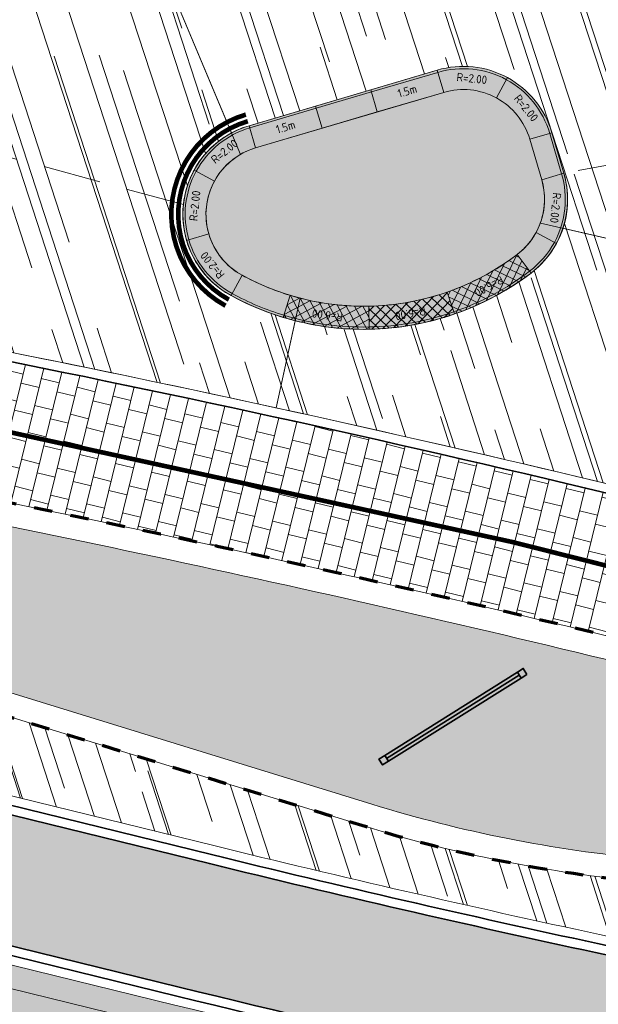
# Model space of a CAD drawing. Header units: metres. Extents: x 196674 to 197628, y 355499 to 356232.
# Tile 105 of 209: x 197018 to 197031, y 355734 to 355755. Entities that reach past the tile are written whole.
import ezdxf

# ---------------------------------------------------------------- set-up
doc = ezdxf.new("R2010")
doc.units = ezdxf.units.M
for name, pattern in [('DASHED2', [0.375, 0.25, -0.125]), ('VW-30270_STREEP', [3, 0.3, -2.7]), ('ZZ-HIDDEN-SO', [4, 2, -2])]:
    doc.linetypes.add(name, pattern=pattern)
doc.layers.get('0').update_dxf_attribs({"lineweight": 25})
for name, color, linetype, lineweight, true_color in [('N-WE-AM-AS-KNIKLIJN-G', 1, 'DASHED2', 5, 0xff0000), ('N-WE-GR-BEPLANTING_BEPLANTINGSPLAN_DERDEN-V', 7, 'Continuous', 5, 0xd3e799), ('N-WE-VH-GESLOTENVERHARDING_ASFALT_RIJBAAN-V', 7, 'Continuous', 5, 0xd6d6d6), ('N-WE-VH-GOOT-TEGEL_200x200-G', 7, 'Continuous', 35, 0x00a5a5), ('N-WE-VH-KANTOPSLUITING_GELEIDEBAND_50 200-G', 1, 'Continuous', 35, 0xff0000), ('N-WE-VH-KANTOPSLUITING_OPSLUITBAND_480_500x160-G', 150, 'ZZ-HIDDEN-SO', 70, 0x007fff), ('N-WE-VH-KANTOPSLUITING_SOLID_500X500-V', 7, 'Continuous', 50, 0x7a7a7a), ('N-WE-VH-KANTOPSLUITING_SOLID_500X500-ZITGEDEELTE_HOUT-A', 7, 'Continuous', 20, 0x4f3b27), ('N-WE-VH-KANTOPSLUITING_SOLID_500X500_HOUT-V', 7, 'Continuous', 50, 0xccb66b), ('N-WE-VH-KANTOPSLUITING_SOLID_500X500_PASMAKEN-V', 7, 'Continuous', 50, 0x545454), ('N-WE-VH-KANTOPSLUITING_TROTTOIRBAND_180X200-G', 6, 'Continuous', 35, 0xff00ff), ('N-WE-VH-OPENVERHARDING_NATUURSTEEN_ZWARTBROEKPLEIN-A', 7, 'Continuous', 20, 0xd9795e), ('N-WE-VH-OPENVERHARDING_TEGEL_200x300_FIETSPAD_ROOD-A', 7, 'Continuous', 5, 0xe04d68), ('N-WE-VH-SPECIAAL-G', 7, 'Continuous', 35, 0xe44949), ('N-WE-VW-MARKERING_LANGS_STREEP_30270_010-G', 7, 'VW-30270_STREEP', 13, 0xffffff)]:
    doc.layers.add(name, color=color, linetype=linetype, lineweight=lineweight, true_color=true_color)
for name, color, linetype, lineweight in [('N-WE-IE-ACTIVITEITEN_PORTAAL-S', 7, 'Continuous', 35), ('N-WE-VH-KANTOPSLUITING_ACHTERKANTBAND-G', 50, 'Continuous', 18), ('N-WE-VH-KANTOPSLUITING_ELEMENT-T35', 50, 'Continuous', 35), ('N-WE-VH-KANTOPSLUITING_SOLID_500X500-G', 170, 'Continuous', 18), ('N-WE-VH-KANTOPSLUITING_SOLID_500X500_PASMAKEN-G', 170, 'Continuous', 18)]:
    doc.layers.add(name, color=color, linetype=linetype, lineweight=lineweight)
doc.layers.add('N-WE-VH-HULPLIJN-G', color=40, linetype='Continuous', lineweight=5, plot=False)
doc.styles.add('NLCS-ISO-M50-T18', font='NLCS-ISO.ttf', dxfattribs={"height": 0.09000000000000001})
pattern_1 = [(288.0600000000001, (197056.2115529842, 355734.4411217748), (2.285864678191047, -2.49423789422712), [21, -2.799999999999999, 6.999999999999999, -1.4]), (288.0600000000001, (197138.0089711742, 355715.2408764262), (1.336245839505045, 1.908269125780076), [4.199999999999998, -0.4619999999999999, 8.399999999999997, -1.05]), (288.0600000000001, (197057.2309859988, 355733.5100705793), (3.148679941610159, -6.630539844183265), [11.2, -1.96, 5.599999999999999, -1.4])]

# ---------------------------------------------------------------- blocks, each defined once
blk = doc.blocks.new('Solid_bocht_200')
at = {"layer": 'N-WE-VH-KANTOPSLUITING_SOLID_500X500-V'}
h = blk.add_hatch(color=256, dxfattribs=at)
h.dxf.hatch_style = 1
edge = h.paths.add_edge_path()
edge.add_arc((-1.905087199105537e-11, -2.000000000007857), 2.000000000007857, 89.99999999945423, 134.9999999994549)
edge.add_line((-1.414213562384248, -0.5857864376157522), (-1.060660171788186, -0.9393398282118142))
edge.add_arc((-1.428790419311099e-11, -2.000000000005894), 1.500000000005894, 89.99999999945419, 134.9999999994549, ccw=False)
edge.add_line((0, -0.5), (0, 0))
at = {"layer": 'N-WE-VH-KANTOPSLUITING_SOLID_500X500-G', "flags": 128}
blk.add_lwpolyline([(0, 0, 0.1989123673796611), (-1.414213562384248, -0.5857864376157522), (-1.060660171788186, -0.9393398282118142, -0.198912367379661), (0, -0.5)], format="xyb", close=True, dxfattribs=at)
blk.add_lwpolyline([(0, -0.04999999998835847, 0.1989123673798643), (-1.378858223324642, -0.6211417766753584)], format="xyb", dxfattribs=at)
at = {"layer": 'N-WE-VH-KANTOPSLUITING_ELEMENT-T35', "insert": (-0.6696960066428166, -0.3832108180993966), "char_height": 0.18, "attachment_point": 5, "rotation": 22.499999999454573, "style": 'NLCS-ISO-M50-T18'}
blk.add_mtext_dynamic_manual_height_columns('R=2.00', width=0.4722524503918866, gutter_width=0.625, heights=[0], dxfattribs=at)
blk = doc.blocks.new('Solid_bocht_600_hout')
at = {"layer": 'N-WE-VH-KANTOPSLUITING_SOLID_500X500-ZITGEDEELTE_HOUT-A'}
h = blk.add_hatch(dxfattribs=at)
h.set_pattern_fill('ANSI37', color=256, scale=0.05)
h.set_pattern_definition([(45, (-0.9270509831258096, -0.3845945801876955), (-0.1122532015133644, 0.1122532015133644), []), (135, (-0.9270509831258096, -0.3845945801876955), (-0.1122532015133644, -0.1122532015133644), [])])
edge = h.paths.add_edge_path()
edge.add_arc((4.478484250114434e-11, -6.000000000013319), 6.000000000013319, 90.00000000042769, 108.0000000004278)
edge.add_line((-1.854101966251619, -0.2936609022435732), (-1.699593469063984, -0.7691891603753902))
edge.add_arc((-4.883871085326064e-12, -6.000000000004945), 5.500000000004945, 89.99999999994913, 107.99999999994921, ccw=False)
edge.add_line((0, -0.5), (0, 0))
at = {"layer": 'N-WE-VH-KANTOPSLUITING_SOLID_500X500_HOUT-V'}
h = blk.add_hatch(color=256, dxfattribs=at)
h.dxf.hatch_style = 1
edge = h.paths.add_edge_path()
edge.add_arc((4.478484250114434e-11, -6.000000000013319), 6.000000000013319, 90.00000000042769, 108.0000000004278)
edge.add_line((-1.854101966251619, -0.2936609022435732), (-1.699593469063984, -0.7691891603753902))
edge.add_arc((-4.883871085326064e-12, -6.000000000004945), 5.500000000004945, 89.99999999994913, 107.99999999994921, ccw=False)
edge.add_line((0, -0.5), (0, 0))
at = {"layer": 'N-WE-VH-KANTOPSLUITING_SOLID_500X500-G', "flags": 128}
blk.add_lwpolyline([(0, 0, 0.07870170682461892), (-1.854101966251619, -0.2936609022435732), (-1.699593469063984, -0.7691891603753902, -0.07870170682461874), (0, -0.5)], format="xyb", close=True, dxfattribs=at)
blk.add_lwpolyline([(0, -0.04999999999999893, 0.07870170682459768), (-1.838651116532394, -0.3412137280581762)], format="xyb", dxfattribs=at)
at = {"layer": 'N-WE-VH-KANTOPSLUITING_ELEMENT-T35', "insert": (-0.8994981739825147, -0.3207920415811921), "char_height": 0.18, "attachment_point": 5, "rotation": 9.000000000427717, "style": 'NLCS-ISO-M50-T18'}
blk.add_mtext_dynamic_manual_height_columns('R=6.00', width=0.4722524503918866, gutter_width=0.625, heights=[0], dxfattribs=at)
blk = doc.blocks.new('Solid_basis_150')
at = {"layer": 'N-WE-VH-KANTOPSLUITING_SOLID_500X500-V'}
h = blk.add_hatch(color=256, dxfattribs=at)
h.dxf.hatch_style = 1
h.paths.add_polyline_path([(1.5, -0.5), (0, -0.5), (0, 0), (1.5, 0)])
at = {"layer": 'N-WE-VH-KANTOPSLUITING_SOLID_500X500-G', "flags": 128}
blk.add_lwpolyline([(1.5, -0.5), (0, -0.5), (0, 0), (1.5, 0)], close=True, dxfattribs=at)
blk.add_lwpolyline([(0, -0.4500000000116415), (1.5, -0.4500000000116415)], dxfattribs=at)
at = {"layer": 'N-WE-VH-KANTOPSLUITING_ELEMENT-T35', "insert": (0.75, -0.25), "char_height": 0.18, "attachment_point": 5, "rotation": 180, "style": 'NLCS-ISO-M50-T18'}
blk.add_mtext_dynamic_manual_height_columns('1.5m', width=0.4722524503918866, gutter_width=0.625, heights=[0], dxfattribs=at)
blk = doc.blocks.new('Activiteiten portaal Roermond')
for points in [[(0.1499999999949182, -2.319211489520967e-11), (0, 0), (2.995648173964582e-11, 0.1499999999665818), (0.1500000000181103, 0.1499999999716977)], [(3.689254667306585, -2.830802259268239e-11), (3.539254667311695, -5.087485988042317e-12), (3.539254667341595, 0.1499999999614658), (3.689254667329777, 0.1499999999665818)]]:
    blk.add_lwpolyline(points, close=True)
for points in [[(0.1499999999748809, 0.1499999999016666), (3.539254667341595, 0.1499999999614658)], [(0.1499999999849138, 0.07499999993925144), (3.539254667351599, 0.07499999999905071)], [(0.1499999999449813, -6.494360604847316e-11), (3.539254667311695, -5.087485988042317e-12)]]:
    blk.add_lwpolyline(points)

msp = doc.modelspace()

# ---------------------------------------------------------------- hatches: boundary and pattern name
at = {"layer": 'N-WE-GR-BEPLANTING_BEPLANTINGSPLAN_DERDEN-V'}
h = msp.add_hatch(color=256, dxfattribs=at)
h.dxf.hatch_style = 1
edge = h.paths.add_edge_path()
edge.add_arc((197027.8327478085, 355751.8046778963), 1.500000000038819, 16.43067606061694, 106.4306760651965)
edge.add_line((197027.4084652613, 355753.2434219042), (197023.3372656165, 355752.0428337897))
edge.add_arc((197023.7615481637, 355750.6040897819), 1.499999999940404, 106.4306760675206, 241.4306760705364)
edge.add_arc((197025.6744350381, 355754.1170463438), 5.499999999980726, 241.4306760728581, 307.1644992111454)
edge.add_arc((197028.0908568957, 355750.9294288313), 1.500000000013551, 307.1644992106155, 376.4306760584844)
edge.add_line((197029.5296009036, 355751.3537113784), (197029.2714918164, 355752.2289604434))
h = msp.add_hatch(color=256, dxfattribs=at)
h.dxf.hatch_style = 1
edge = h.paths.add_edge_path()
edge.add_arc((197012.1561854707, 355743.9724804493), 0.9999999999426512, 79.47155105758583, 227.4314982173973)
edge.add_arc((197017.9061906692, 355750.2324676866), 9.49999999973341, 227.4314982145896, 252.8836129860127)
edge.add_line((197015.1102107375, 355741.1532333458), (197025.8524850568, 355737.8451148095))
edge.add_arc((197034.5347385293, 355766.0385267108), 29.4999999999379, 252.8836129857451, 264.6744528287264)
edge.add_arc((197031.9823382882, 355738.6572328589), 1.999999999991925, 264.6744528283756, 436.0955628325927)
edge.add_arc((196948.4769703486, 355401.3397214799), 349.4999999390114, 76.09556283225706, 79.47155105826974)
h = msp.add_hatch(color=256, dxfattribs=at)
h.dxf.hatch_style = 1
edge = h.paths.add_edge_path()
edge.add_line((197033.7935918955, 355726.7996798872), (197001.7758848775, 355734.6562357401))
edge.add_arc((197001.9665343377, 355735.4331866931), 0.8000000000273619, 134.3917071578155, 256.2130756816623, ccw=False)
edge.add_arc((196994.2713751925, 355743.2935000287), 10.20000000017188, 314.3917071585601, 327.895377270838)
edge.add_arc((197003.1657051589, 355737.7130973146), 0.2999999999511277, 76.21307567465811, 147.8953772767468, ccw=False)
edge.add_line((197003.2371987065, 355738.0044539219), (197021.5867721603, 355733.5018064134))
edge.add_arc((197093.8786643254, 356028.1118958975), 303.3499999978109, 256.2130756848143, 258.7522279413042)
edge.add_arc((197034.6510686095, 355730.2941422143), 0.300000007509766, -13.786925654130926, 78.75222660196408, ccw=False)
edge.add_line((197034.9424252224, 355730.2226486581), (197034.1564420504, 355727.0195429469))
edge.add_arc((197033.865085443, 355727.0910364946), 0.2999999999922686, 256.2130756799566, 346.21307566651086, ccw=False)
edge = h.paths.add_edge_path()
edge.add_arc((197050.9996199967, 355724.4132684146), 0.8000000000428, 346.213075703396, 416.5922126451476)
edge.add_arc((197035.0323881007, 355700.2048503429), 29.79999999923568, 56.59221264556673, 78.42964912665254)
edge.add_arc((197040.9492593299, 355729.1052331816), 0.3001441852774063, 78.44055746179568, 164.8777615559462)
edge.add_line((197040.6595087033, 355729.1835345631), (197039.7893364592, 355725.6373343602))
edge.add_arc((197040.0806930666, 355725.5658408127), 0.3000000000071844, 166.2130757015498, 256.2130756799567)
edge.add_line((197040.009199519, 355725.2744842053), (197041.6876790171, 355724.8626162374))
edge.add_arc((197089.302381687, 355918.906116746), 199.7999999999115, 256.2130756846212, 258.8486713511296)
edge.add_arc((197050.8155858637, 355723.6632768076), 0.8000000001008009, 258.8486713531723, 346.2130756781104)
edge.add_line((197051.5925368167, 355723.4726273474), (197051.7765709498, 355724.2226189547))
edge = h.paths.add_edge_path()
edge.add_line((197075.4193917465, 355719.9941529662), (197074.8431387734, 355721.9672974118))
edge.add_arc((197074.5551683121, 355721.8831962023), 0.3000000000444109, 16.28034073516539, 87.28827980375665)
edge.add_line((197074.5693615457, 355722.1828602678), (197070.8119869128, 355722.3608238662))
edge.add_arc((197069.9698550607, 355704.5807559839), 17.79999999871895, 87.28827982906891, 94.06841625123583)
edge.add_arc((197068.7637457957, 355721.5379167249), 0.8000000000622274, 94.0684162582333, 226.7469490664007)
edge.add_arc((197080.4125159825, 355733.9196029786), 17.80000003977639, 226.7469490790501, 228.918431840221)
edge.add_arc((197069.8983912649, 355721.8592056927), 1.800000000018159, 228.9184318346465, 264.3759896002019)
edge.add_arc((197089.3023816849, 355918.9061167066), 199.7999999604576, 264.3759896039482, 265.9267139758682)
edge.add_arc((197075.1314212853, 355719.9100517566), 0.2999999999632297, 265.9267139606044, 376.2803407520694)
edge = h.paths.add_edge_path()
edge.add_arc((197040.2556122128, 355711.4703149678), 17.79999999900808, 352.3130527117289, 367.2419072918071)
edge.add_arc((197057.1199992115, 355713.6133154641), 0.7999999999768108, 7.241907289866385, 81.09063258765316)
edge.add_arc((197089.3023816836, 355918.9061167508), 207.0000000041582, 260.69746717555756, 261.0906325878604, ccw=False)
edge.add_arc((197055.7120424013, 355713.8389835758), 0.7999999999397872, 80.69746717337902, 147.0025558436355)
edge.add_arc((197069.9698550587, 355704.580755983), 17.79999999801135, 147.0025558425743, 162.5348650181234)
edge.add_arc((197053.2766093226, 355709.8329504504), 0.3000000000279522, 162.5348649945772, 260.1263596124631)
edge.add_arc((197087.4860453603, 355906.3780197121), 199.7999994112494, 260.1263596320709, 261.3839101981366)
edge.add_arc((197057.5983519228, 355709.1295075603), 0.3000000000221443, 261.3839101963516, 352.3130527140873)
edge = h.paths.add_edge_path()
edge.add_line((197098.6938882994, 355721.0402306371), (197082.4541972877, 355721.8094043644))
edge.add_arc((197082.4400040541, 355721.5097402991), 0.2999999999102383, 87.28827980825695, 196.2803407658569)
edge.add_line((197082.152033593, 355721.4256390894), (197082.744986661, 355719.3953119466))
edge.add_arc((197083.0329571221, 355719.479413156), 0.2999999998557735, 196.2803407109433, 267.2882699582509)
edge.add_line((197083.0187638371, 355719.1797490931), (197098.6013464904, 355718.4416958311))
edge.add_line((197098.6013464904, 355718.4416958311), (197098.6938882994, 355721.0402306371))
at = {"layer": 'N-WE-VH-GESLOTENVERHARDING_ASFALT_RIJBAAN-V'}
h = msp.add_hatch(color=256, dxfattribs=at)
h.dxf.hatch_style = 1
edge = h.paths.add_edge_path()
edge.add_arc((197093.8786643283, 356028.1118958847), 300.199999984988, 256.2130756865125, 257.8504928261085, ccw=False)
edge.add_line((197022.3374544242, 355736.5610507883), (197012.2741127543, 355739.0304095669))
edge.add_line((197012.2741127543, 355739.0304095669), (197003.9878809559, 355741.0636982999))
edge.add_line((197003.9878809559, 355741.0636982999), (197003.3325234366, 355738.3929293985))
edge.add_line((197003.3325234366, 355738.3929293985), (197021.6820968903, 355733.8902818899))
edge.add_arc((197093.8786642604, 356028.1118955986), 302.9499996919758, 256.2130756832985, 258.7522279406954)
edge.add_arc((197093.8786643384, 356028.1118959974), 302.9500000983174, 258.7522279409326, 259.3050705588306)
edge.add_line((197037.6573077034, 355730.4243725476), (197040.4519094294, 355729.9145926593))
edge.add_arc((197035.0785637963, 355700.4505560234), 29.94999663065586, 78.43225986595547, 79.6645715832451, ccw=False)
edge.add_arc((197035.175060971, 355700.869688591), 29.52002899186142, 77.70000422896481, 78.45262009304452, ccw=False)
edge.add_line((197041.4637220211, 355729.7121027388), (197042.1054888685, 355733.3228353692))
edge.add_line((197042.1054888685, 355733.3228353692), (197037.680197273, 355733.639463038))
edge.add_arc((197041.262826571, 355783.7114588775), 50.20000000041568, 263.9817730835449, 265.9074863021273, ccw=False)
edge.add_arc((197041.2628265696, 355783.7114588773), 50.19999999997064, 257.85049282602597, 263.98177308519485, ccw=False)
edge = h.paths.add_edge_path()
edge.add_line((197057.7443864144, 355723.079224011), (197052.101543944, 355723.8685034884))
edge.add_line((197052.101543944, 355723.8685034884), (197051.9810122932, 355723.3773026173))
edge.add_arc((197050.8155858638, 355723.6632768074), 1.199999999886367, 258.8486713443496, 346.2130756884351, ccw=False)
edge.add_arc((197089.3023816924, 355918.9061167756), 200.2000000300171, 256.2130756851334, 258.8486713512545, ccw=False)
edge.add_line((197041.592354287, 355724.4741407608), (197039.913874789, 355724.8860087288))
edge.add_line((197039.913874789, 355724.8860087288), (197037.0974275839, 355725.5771130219))
edge.add_line((197037.0974275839, 355725.5771130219), (197034.9407055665, 355716.7878553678))
edge.add_arc((197031.3183658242, 355702.0257872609), 15.20000000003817, 37.636063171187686, 76.21307568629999, ccw=False)
edge.add_arc((197087.4860454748, 355906.3780203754), 200.0000000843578, 257.2525759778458, 259.9078268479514)
edge.add_arc((197069.9698551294, 355704.5807559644), 18.200000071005, 162.5348650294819, 164.4081768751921, ccw=False)
edge.add_arc((197069.9698550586, 355704.580755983), 18.1999999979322, 147.0025558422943, 162.5348650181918, ccw=False)
edge.add_arc((197055.7120424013, 355713.8389835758), 1.199999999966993, 80.69746717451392, 147.0025558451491, ccw=False)
edge.add_arc((197089.3023843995, 355918.9061334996), 206.6000169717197, 260.6974671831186, 260.8929427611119)
edge.add_line((197056.6017982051, 355714.9104505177), (197057.7443864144, 355723.079224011))
h.paths.add_polyline_path([(197037.0974275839, 355725.5771130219), (197036.5623767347, 355725.7084046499), (197033.6982671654, 355726.4112044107), (197001.6805601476, 355734.2677602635), (196999.5238381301, 355725.4785026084), (197034.9407055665, 355716.7878553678)])
at = {"layer": 'N-WE-VH-KANTOPSLUITING_SOLID_500X500_PASMAKEN-V'}
h = msp.add_hatch(color=256, dxfattribs=at)
h.dxf.hatch_style = 1
h.paths.add_polyline_path([(197025.8282937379, 355753.298720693), (197024.6345821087, 355752.9466976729), (197024.7760096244, 355752.4671163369), (197025.9697212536, 355752.819139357)])
h = msp.add_hatch(color=256, dxfattribs=at)
h.dxf.hatch_style = 1
h.paths.add_polyline_path([(197029.7510731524, 355752.3703879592), (197029.2714918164, 355752.2289604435), (197029.5296009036, 355751.3537113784), (197030.0091822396, 355751.4951388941)])
h = msp.add_hatch(color=256, dxfattribs=at)
h.dxf.hatch_style = 1
edge = h.paths.add_edge_path()
edge.add_line((197029.8473351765, 355749.9729853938), (197029.4082156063, 355750.2120962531))
edge.add_arc((197028.0908568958, 355750.9294288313), 1.499999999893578, 307.16449921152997, 331.4306760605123, ccw=False)
edge.add_line((197028.9970150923, 355749.7340722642), (197029.2990678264, 355749.3356200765))
edge.add_arc((197028.0908568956, 355750.9294288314), 2.000000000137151, 307.1644992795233, 331.4306760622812)
h = msp.add_hatch(color=256, dxfattribs=at)
h.dxf.hatch_style = 1
edge = h.paths.add_edge_path()
edge.add_line((197023.0442155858, 355749.2867310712), (197022.8051047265, 355748.8476115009))
edge.add_arc((197025.6744350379, 355754.1170463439), 5.999999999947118, 241.4306760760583, 253.1644993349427)
edge.add_line((197023.9366856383, 355748.3742049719), (197024.0814980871, 355748.8527750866))
edge.add_arc((197025.6744350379, 355754.1170463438), 5.499999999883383, 241.4306760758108, 253.164499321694, ccw=False)
at = {"layer": 'N-WE-VH-OPENVERHARDING_NATUURSTEEN_ZWARTBROEKPLEIN-A'}
h = msp.add_hatch(dxfattribs=at)
h.set_pattern_fill('AVH-NATUURSTEEN-SO', color=256, scale=0.7, angle=258.0600000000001, pattern_type=2)
h.set_pattern_definition(pattern_1)
edge = h.paths.add_edge_path()
edge.add_line((197034.2917805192, 355759.5862997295), (197023.492969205, 355757.3242352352))
edge.add_line((197023.492969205, 355757.3242352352), (197020.9434846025, 355756.8171176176))
edge.add_line((197020.9434846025, 355756.8171176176), (197022.8142366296, 355752.365509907))
edge.add_arc((197023.7615481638, 355750.6040897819), 1.999999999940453, 106.4306760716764, 118.27186318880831, ccw=False)
edge.add_line((197023.1958381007, 355752.5224151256), (197027.2670377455, 355753.7230032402))
edge.add_arc((197027.8327478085, 355751.8046778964), 1.999999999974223, 16.430676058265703, 106.43067606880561, ccw=False)
edge.add_line((197029.7510731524, 355752.3703879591), (197030.0091822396, 355751.4951388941))
edge.add_arc((197028.0908568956, 355750.9294288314), 2.000000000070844, -18.23807132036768, 16.430676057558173, ccw=False)
edge.add_line((197029.9903855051, 355750.3034966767), (197035.3817421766, 355749.0687194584))
edge.add_arc((197036.8438844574, 355748.7338464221), 1.499999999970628, 103.23344364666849, 167.1000837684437, ccw=False)
edge.add_line((197036.5005057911, 355750.1940145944), (197034.2917805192, 355759.5862997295))
edge = h.paths.add_edge_path()
edge.add_line((197022.8142366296, 355752.365509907), (197020.9434846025, 355756.8171176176))
edge.add_line((197020.9434846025, 355756.8171176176), (197018.394, 355756.31))
edge.add_line((197018.394, 355756.31), (197017.476660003, 355756.6549373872))
edge.add_line((197017.476660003, 355756.6549373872), (197016.5231012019, 355757.0210285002))
edge.add_line((197016.5231012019, 355757.0210285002), (197010.2225112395, 355760.0122668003))
edge.add_line((197010.2225112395, 355760.0122668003), (197007.2622668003, 355759.5254887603))
edge.add_line((197007.2622668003, 355759.5254887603), (197012.0064740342, 355748.7792732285))
edge.add_arc((196948.4769703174, 355401.3397214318), 353.1999999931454, 77.6895520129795, 79.63790792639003, ccw=False)
edge.add_line((197023.7822297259, 355746.4184920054), (197024.1934143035, 355748.3027039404))
edge.add_arc((197025.6744350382, 355754.1170463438), 6.000000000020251, 241.4306760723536, 255.7095917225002, ccw=False)
edge.add_arc((197023.7615481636, 355750.6040897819), 1.99999999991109, 118.2718631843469, 241.430676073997, ccw=False)
edge = h.paths.add_edge_path()
edge.add_arc((197036.8438844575, 355748.7338464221), 1.5, 167.1000837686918, 180, ccw=False)
edge.add_line((197035.3817421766, 355749.0687194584), (197029.9903855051, 355750.3034966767))
edge.add_arc((197028.0908568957, 355750.9294288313), 1.999999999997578, 307.1644992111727, 341.76192868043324, ccw=False)
edge.add_arc((197025.6744350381, 355754.1170463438), 5.999999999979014, 255.7095917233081, 307.16449921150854, ccw=False)
edge.add_line((197024.1934143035, 355748.3027039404), (197023.7822297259, 355746.4184920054))
edge.add_arc((196948.4769703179, 355401.3397214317), 353.1999999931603, 75.65459321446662, 77.68955201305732, ccw=False)
edge.add_line((197035.988231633, 355743.5268327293), (197036.9370068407, 355747.2367398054))
edge.add_arc((197036.8438844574, 355748.7338464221), 1.49999999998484, 180, 273.55930185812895, ccw=False)
h = msp.add_hatch(dxfattribs=at)
h.set_pattern_fill('AVH-NATUURSTEEN-SO', color=256, scale=0.7, angle=258.0600000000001, pattern_type=2)
h.set_pattern_definition(pattern_1)
edge = h.paths.add_edge_path()
edge.add_arc((197017.9061906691, 355750.2324676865), 9.999999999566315, 227.4314982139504, 252.8836129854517, ccw=False)
edge.add_arc((197012.1561854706, 355743.9724804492), 1.499999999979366, 109.45944408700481, 227.4314982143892, ccw=False)
edge.add_arc((196948.4769703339, 355401.3397214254), 349.7999999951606, 79.59435305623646, 80.43059035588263)
edge.add_arc((197016.1526137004, 355748.5812903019), 9.799999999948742, 193.6280683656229, 233.1391576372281)
edge.add_line((197010.2738528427, 355740.7403610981), (197010.1538781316, 355740.5803421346))
edge.add_line((197010.1538781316, 355740.5803421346), (197012.0268302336, 355740.1207541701))
edge.add_line((197012.0268302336, 355740.1207541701), (197012.5124245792, 355740.0015982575))
edge.add_line((197012.5124245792, 355740.0015982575), (197012.3694374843, 355739.4188850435))
edge.add_line((197012.3694374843, 355739.4188850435), (197022.4327791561, 355736.9495262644))
edge.add_arc((197093.878664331, 356028.1118958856), 299.7999999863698, 256.2130756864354, 257.850492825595)
edge.add_arc((197041.2628265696, 355783.7114588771), 49.79999999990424, 257.8504928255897, 264.0131664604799)
edge.add_arc((197041.2628265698, 355783.7114588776), 49.80000000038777, 264.0131664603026, 265.9074863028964)
edge.add_line((197037.7087441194, 355734.0384430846), (197038.3388860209, 355733.9933567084))
edge.add_line((197038.3388860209, 355733.9933567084), (197038.9290570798, 355736.3984721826))
edge.add_arc((197036.2097287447, 355737.0657452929), 2.799999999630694, 346.2130756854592, 435.3548320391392)
edge.add_arc((196948.4769418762, 355401.3396080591), 349.8001168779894, 75.35483203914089, 75.9345460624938)
edge.add_arc((197031.9823382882, 355738.6572328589), 2.500000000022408, -95.32554717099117, 52.94100355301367, ccw=False)
edge.add_arc((197034.5347385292, 355766.0385267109), 29.99999999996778, 252.8836129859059, 264.6744528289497, ccw=False)
edge.add_line((197025.7053282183, 355737.3672603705), (197014.9630538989, 355740.6753789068))
at = {"layer": 'N-WE-VH-OPENVERHARDING_TEGEL_200x300_FIETSPAD_ROOD-A'}
h = msp.add_hatch(dxfattribs=at)
h.set_pattern_fill('AVH-TEGEL_200X300_HALFST', color=256, scale=2, angle=256.2130756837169, pattern_type=2)
h.set_pattern_definition([(256.2130756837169, (0, 0), (0.3884754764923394, -0.09532473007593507), []), (346.2130756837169, (0, 0), (0.1429870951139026, 0.582713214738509), [0.4, -0.4]), (346.2130756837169, (-0.09532473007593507, -0.3884754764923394), (0.1429870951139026, 0.582713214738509), [-0.4, 0.4])])
edge = h.paths.add_edge_path()
edge.add_arc((196948.4769703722, 355401.339721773), 352.9999996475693, 75.35483184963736, 80.31569250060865)
edge.add_line((197007.8584195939, 355749.3093228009), (197007.3537613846, 355746.3520740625))
edge.add_arc((196948.4769703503, 355401.3397214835), 349.99999993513, 76.09556283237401, 80.31569250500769, ccw=False)
edge.add_arc((196948.4769415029, 355401.3396067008), 350.0001182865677, 75.35483203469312, 76.0955627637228, ccw=False)
edge.add_line((197036.9682252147, 355739.9682757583), (197037.726721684, 355742.8708062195))

# ---------------------------------------------------------------- linework, layer by layer
at = {"layer": 'N-WE-AM-AS-KNIKLIJN-G', "ltscale": 5, "flags": 128}
for points in [[(197056.8725007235, 355763.2038572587), (197039.7193735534, 355753.2703248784), (197030.0091822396, 355751.495138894)], [(197021.7727587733, 355750.8155531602), (197013.4970930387, 355753.070198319)]]:
    msp.add_lwpolyline(points, dxfattribs=at)
at = {"layer": 'N-WE-VH-GOOT-TEGEL_200x200-G', "ltscale": 0.2, "flags": 128}
for points in [[(196848.7610979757, 355896.3248392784, 0.04938916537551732), (196850.6752320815, 355889.6570756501), (196887.127705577, 355797.9270999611, 0.09743566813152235), (196900.7646383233, 355776.7687458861, 0.01504904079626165), (196903.5708897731, 355774.0261279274, 0.03173044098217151), (196909.9970084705, 355768.8253698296, 0.05529073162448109), (196922.5680520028, 355761.8515156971, 0.03886721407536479), (196932.1808562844, 355758.6838201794), (196984.9044531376, 355745.7464201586), (197012.2741127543, 355739.0304095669), (197022.3374544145, 355736.5610507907, 0.007144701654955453), (197030.6975663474, 355734.6358511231, 0.02675914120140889), (197035.9996158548, 355733.7881315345, 0.008402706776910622), (197037.6801972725, 355733.6394630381), (197042.1054888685, 355733.3228353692), (197042.4300170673, 355733.2996155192, 0.1534304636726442), (197051.2976353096, 355735.4045395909, 0.1354485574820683), (197056.8922393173, 355741.2439296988, 0.06361237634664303), (197058.2768653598, 355744.8385175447), (197059.9781224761, 355751.7716257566, 0.8647318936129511), (197058.6944248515, 355752.2924869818)], [(197041.0917315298, 355729.7907313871, -0.09555530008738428), (197051.6603330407, 355725.414996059, -0.3171184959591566), (197052.1650464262, 355724.1272942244), (197051.9810122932, 355723.3773026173, -0.4008038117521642), (197050.5835046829, 355722.4859330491, -0.01150046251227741), (197041.592354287, 355724.4741407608), (197039.913874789, 355724.8860087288), (197036.5147143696, 355725.7201001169), (197033.6982671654, 355726.4112044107), (197001.6805601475, 355734.2677602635, -0.5879956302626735), (197001.127062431, 355736.2906754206, 0.05898915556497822), (197002.5727498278, 355738.0851241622, -0.3233878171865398), (197003.3325234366, 355738.3929293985), (197021.6820968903, 355733.8902818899, 0.01107959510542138), (197034.7876051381, 355730.980697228, 0.002412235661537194), (197037.6573077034, 355730.4243725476), (197040.4519094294, 355729.9145926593, -0.005377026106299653), (197041.0843272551, 355729.7922175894)]]:
    msp.add_lwpolyline(points, format="xyb", dxfattribs=at)
at = {"layer": 'N-WE-VH-HULPLIJN-G', "flags": 128}
for points in [[(197022.8142366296, 355752.365509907), (197020.9434846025, 355756.8171176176), (197018.394, 355756.31), (197017.476660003, 355756.6549373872), (197016.5231012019, 355757.0210285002), (197010.2225112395, 355760.0122668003), (197007.2622668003, 355759.5254887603), (197012.0064740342, 355748.7792732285, -0.008501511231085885), (197023.7822297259, 355746.4184920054), (197024.1934143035, 355748.3027039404, -0.06238426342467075), (197022.8051047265, 355748.847611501, -0.5958760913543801)], [(197029.2714918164, 355752.2289604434, 0.4142135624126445), (197027.4084652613, 355753.2434219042), (197023.3372656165, 355752.0428337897, 0.6681786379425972), (197023.0442155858, 355749.2867310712, 0.2949506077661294), (197028.9970150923, 355749.7340722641, 0.3117821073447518), (197029.5296009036, 355751.3537113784)], [(197009.1410926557, 355749.087998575, 0.00643798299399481), (197000.166902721, 355750.5347255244, 0.001918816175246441), (196997.4852457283, 355750.9211696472, 0.005200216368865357), (196990.2036371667, 355751.8648778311, -0.01859707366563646), (196982.8573028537, 355753.0178304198), (196983.8138004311, 355749.7863727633, 0.01481398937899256), (196989.8490196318, 355748.8859104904, -0.01631975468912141), (197012.4302710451, 355745.4472269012, -0.01473159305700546), (197032.583096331, 355741.0839775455, -0.003232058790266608), (197036.9682252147, 355739.9682757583), (197037.726721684, 355742.8708062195, 0.02072697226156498)], [(197035.3438844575, 355748.7338464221, -0.05634602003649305), (197035.3817421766, 355749.0687194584), (197029.9903855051, 355750.3034966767, -0.1521170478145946), (197029.2990678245, 355749.3356200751, -0.2283643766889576), (197024.1934143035, 355748.3027039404), (197023.7822297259, 355746.4184920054, -0.008879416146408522), (197035.988231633, 355743.5268327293), (197036.9370068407, 355747.2367398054, -0.4325278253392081)], [(197014.9630538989, 355740.6753789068, -0.1115146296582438), (197011.1414786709, 355742.8677768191, -0.5656118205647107), (197011.656476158, 355745.3867967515, 0.003648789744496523), (197006.628525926, 355746.2722316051, 0.1741282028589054), (197010.2738528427, 355740.7403610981), (197010.1538781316, 355740.5803421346), (197012.0268302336, 355740.1207541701), (197012.5124245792, 355740.0015982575), (197012.3694374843, 355739.4188850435), (197022.4327791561, 355736.9495262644, 0.007144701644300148), (197030.781751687, 355735.0268918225, 0.02689621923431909), (197036.0686904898, 355734.1830735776, 0.00826571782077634), (197037.7087441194, 355734.0384430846), (197038.3388860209, 355733.9933567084), (197038.9290570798, 355736.3984721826, 0.4098330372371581), (197036.9176587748, 355739.7747737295, 0.002529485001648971), (197033.4889309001, 355740.6522713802, -0.7553791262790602), (197031.7503019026, 355736.1680243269, -0.05149268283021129), (197025.7053282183, 355737.3672603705)], [(197030.6975663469, 355734.6358511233, -0.007144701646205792), (197022.3374544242, 355736.5610507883), (197012.2741127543, 355739.0304095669), (197003.9878809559, 355741.0636982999), (197003.3325234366, 355738.3929293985), (197021.6820968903, 355733.8902818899, 0.01107959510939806), (197034.7876051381, 355730.980697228, 0.002412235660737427), (197037.6573077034, 355730.4243725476), (197040.4519094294, 355729.9145926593, -0.0053770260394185), (197041.0843272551, 355729.7922175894, -0.003283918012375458), (197041.4637220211, 355729.7121027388), (197042.1054888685, 355733.3228353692), (197037.680197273, 355733.639463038, -0.008402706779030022), (197035.9996158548, 355733.7881315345, -0.0267591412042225)], [(197033.7185100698, 355727.3329365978), (197001.8950407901, 355735.1418300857, -0.5879956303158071), (197001.756666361, 355735.647558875, 0.05559506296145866), (197003.2573414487, 355737.484678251), (197021.4676162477, 355733.0162120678, 0.01090756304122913), (197034.4070252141, 355730.1388322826)]]:
    msp.add_lwpolyline(points, format="xyb", close=True, dxfattribs=at)
for points in [[(197023.0091355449, 355751.901731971), (197020.9434846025, 355756.8171176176)], [(197029.5001671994, 355750.4157709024), (197035.3817421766, 355749.0687194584)], [(197024.3000880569, 355748.7915256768), (197023.7822297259, 355746.4184920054)]]:
    msp.add_lwpolyline(points, dxfattribs=at)
msp.add_lwpolyline([(197029.7510731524, 355752.3703879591, 0.4142135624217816), (197027.2670377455, 355753.7230032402), (197023.1958381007, 355752.5224151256, 0.6681786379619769), (197022.8051047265, 355748.847611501, 0.2949506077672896), (197029.2990678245, 355749.3356200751, 0.3117821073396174), (197030.0091822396, 355751.495138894), (197029.7510731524, 355752.3703879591)], format="xyb", dxfattribs=at)
at = {"layer": 'N-WE-VH-KANTOPSLUITING_ACHTERKANTBAND-G', "flags": 128}
for points in [[(197009.1754632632, 355749.2850230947, -0.02105302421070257), (197038.2226975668, 355742.9476025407)], [(197012.3694374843, 355739.4188850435), (197022.4327791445, 355736.9495262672, 0.007144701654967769), (197030.7817516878, 355735.0268918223, 0.02689621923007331), (197036.0686904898, 355734.1830735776, 0.02689621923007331)]]:
    msp.add_lwpolyline(points, format="xyb", dxfattribs=at)
for points in [[(197012.338909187, 355744.9556447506, 0.7532800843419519), (197011.4797142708, 355743.2360113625, 0.1115146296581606), (197015.1102107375, 355741.1532333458), (197025.8524850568, 355737.8451148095, 0.05149268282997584), (197031.7967091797, 355736.6658660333, 0.9278038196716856), (197032.4629447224, 355740.5986286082, 0.01473159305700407)], [(197033.7935918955, 355726.7996798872), (197001.7758848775, 355734.6562357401, -0.5879956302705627), (197001.4068863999, 355736.0048458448, 0.05898915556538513), (197002.9115814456, 355737.8725373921, -0.3233878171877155), (197003.2371987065, 355738.0044539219), (197021.5867721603, 355733.5018064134, 0.01107959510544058), (197034.709584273, 355730.58838008, -0.4272539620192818), (197034.9424252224, 355730.2226486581), (197034.1564420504, 355727.0195429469, -0.4142135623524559)]]:
    msp.add_lwpolyline(points, format="xyb", close=True, dxfattribs=at)
at = {"layer": 'N-WE-VH-KANTOPSLUITING_GELEIDEBAND_50 200-G', "ltscale": 0.2, "flags": 128}
msp.add_lwpolyline([(197009.1404181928, 355749.0881162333, -0.02105350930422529), (197038.1718789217, 355742.7541665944)], format="xyb", dxfattribs=at)
at = {"layer": 'N-WE-VH-KANTOPSLUITING_OPSLUITBAND_480_500x160-G', "ltscale": 0.2, "flags": 128}
msp.add_lwpolyline([(197012.4302710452, 355745.4472269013, 0.7532800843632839), (197011.1414786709, 355742.867776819, 0.1115146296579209), (197014.963053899, 355740.6753789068), (197025.7053282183, 355737.3672603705, 0.05149268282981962), (197031.7503019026, 355736.1680243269, 0.9278038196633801), (197032.583096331, 355741.0839775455, 0.01473159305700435)], format="xyb", close=True, dxfattribs=at)
at = {"layer": 'N-WE-VH-KANTOPSLUITING_SOLID_500X500_PASMAKEN-G', "flags": 128}
for points in [[(197025.8282937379, 355753.298720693), (197024.6345821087, 355752.9466976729), (197024.7760096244, 355752.4671163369), (197025.9697212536, 355752.819139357)], [(197029.7510731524, 355752.3703879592), (197029.2714918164, 355752.2289604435), (197029.5296009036, 355751.3537113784), (197030.0091822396, 355751.4951388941)]]:
    msp.add_lwpolyline(points, close=True, dxfattribs=at)
for points in [[(197025.8424364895, 355753.2507625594), (197024.6487248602, 355752.8987395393)], [(197029.961224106, 355751.4809961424), (197029.7031150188, 355752.3562452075)]]:
    msp.add_lwpolyline(points, dxfattribs=at)
for points in [[(197029.8473351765, 355749.9729853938), (197029.4082156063, 355750.2120962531, -0.1062786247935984), (197028.9970150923, 355749.7340722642), (197029.2990678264, 355749.3356200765, 0.1062786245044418)], [(197023.0442155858, 355749.2867310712), (197022.8051047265, 355748.8476115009, 0.05124324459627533), (197023.9366856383, 355748.3742049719), (197024.0814980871, 355748.8527750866, -0.05124324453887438)]]:
    msp.add_lwpolyline(points, format="xyb", close=True, dxfattribs=at)
for points in [[(197029.2688625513, 355749.3754652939, 0.1062786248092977), (197029.8034232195, 355749.9968964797)], [(197022.8290158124, 355748.891523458, 0.0512432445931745), (197023.9511668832, 355748.4220619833)]]:
    msp.add_lwpolyline(points, format="xyb", dxfattribs=at)
at = {"layer": 'N-WE-VH-KANTOPSLUITING_TROTTOIRBAND_180X200-G', "ltscale": 0.2, "flags": 128}
msp.add_lwpolyline([(197012.3217751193, 355739.2246473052), (197022.3851167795, 355736.755288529, 0.007144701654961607), (197030.7396590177, 355734.8313714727, 0.02675914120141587), (197036.0205848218, 355733.987029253, 0.02675914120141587)], format="xyb", dxfattribs=at)
msp.add_lwpolyline([(197033.7459295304, 355726.6054421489), (197001.7282225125, 355734.4619980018, -0.5879956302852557), (197001.2669744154, 355736.1477606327, 0.0589891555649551), (197002.7421656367, 355737.9788307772, -0.3233878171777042), (197003.2848610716, 355738.1986916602), (197021.6344345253, 355733.6960441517, 0.01107959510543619), (197034.7485947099, 355730.7845386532, -0.4272539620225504), (197035.1366629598, 355730.1749862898), (197034.3506797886, 355726.9718805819, -0.4142135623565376)], format="xyb", close=True, dxfattribs=at)
at = {"layer": 'N-WE-VH-OPENVERHARDING_NATUURSTEEN_ZWARTBROEKPLEIN-A', "flags": 128}
msp.add_lwpolyline([(197034.2917805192, 355759.5862997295), (197023.492969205, 355757.3242352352), (197020.9434846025, 355756.8171176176), (197022.8142366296, 355752.365509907, -0.05171294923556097), (197023.1958381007, 355752.5224151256), (197027.2670377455, 355753.7230032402, -0.4142135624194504), (197029.7510731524, 355752.3703879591), (197030.0091822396, 355751.4951388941, -0.1524354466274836), (197029.9903855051, 355750.3034966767), (197035.3817421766, 355749.0687194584, -0.2861157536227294), (197036.5005057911, 355750.1940145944)], format="xyb", close=True, dxfattribs=at)
at = {"layer": 'N-WE-VH-SPECIAAL-G', "const_width": 0.1, "flags": 128}
for points in [[(197023.1251243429, 355752.7622057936, 0.6681786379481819), (197022.6855492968, 355748.6280517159)], [(197023.1675525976, 355752.6183313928, 0.6681786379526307), (197022.7572825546, 355748.759787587, 0.6681786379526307)]]:
    msp.add_lwpolyline(points, format="xyb", dxfattribs=at)
at = {"layer": 'N-WE-VW-MARKERING_LANGS_STREEP_30270_010-G', "const_width": 0.1, "flags": 128}
msp.add_lwpolyline([(197046.5384052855, 355739.0619924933, -0.007036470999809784), (197039.6773050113, 355740.8021625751, 0.02372081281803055), (197007.1122552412, 355747.9146099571, 0.02372081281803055)], format="xyb", dxfattribs=at)

# ---------------------------------------------------------------- block references
for name, p, rotation in [('Solid_bocht_200', (197028.7891912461, 355753.5611561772), 331.430676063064), ('Solid_basis_150', (197027.4084652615, 355753.2434219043), 196.4306760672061), ('Solid_bocht_200', (197029.7510731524, 355752.3703879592), 286.4306760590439), ('Solid_basis_150', (197024.7760096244, 355752.4671163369), 196.4306760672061), ('Solid_bocht_200', (197023.1958381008, 355752.5224151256), 16.43067606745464), ('Solid_bocht_200', (197029.8473351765, 355749.9729853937), 241.430676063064), ('Solid_bocht_200', (197022.005069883, 355751.5605332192), 61.43067606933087), ('Solid_bocht_200', (197021.8432228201, 355750.0383797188), 106.4306760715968), ('Solid_bocht_600_hout', (197027.6441237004, 355748.4495665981), 199.1644994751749), ('Solid_bocht_600_hout', (197023.9366856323, 355748.374204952), 163.1644994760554), ('Solid_bocht_600_hout', (197025.7963727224, 355748.1182855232), 181.1644994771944)]:
    msp.add_blockref(name, p, dxfattribs=dict(rotation=rotation))
at = {"layer": 'N-WE-IE-ACTIVITEITEN_PORTAAL-S', "rotation": 32.08828598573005}
msp.add_blockref('Activiteiten portaal Roermond', (197026.0840911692, 355738.6944170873), dxfattribs=at)

doc.saveas('drawing.dxf')
